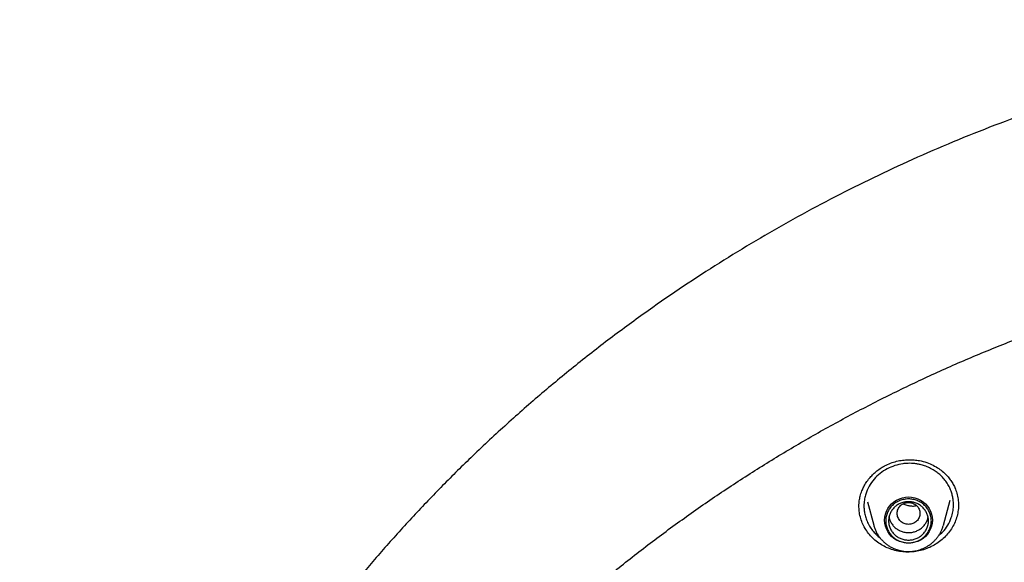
# Model space of a CAD drawing. Header units: millimetres. Extents: x 8 to 1762, y 12 to 2803.
# Tile 86 of 119: x 801 to 836, y 2436 to 2455. Entities that reach past the tile are written whole.
import ezdxf

# ---------------------------------------------------------------- set-up
doc = ezdxf.new("R2010")
doc.units = ezdxf.units.MM

msp = doc.modelspace()

# ---------------------------------------------------------------- linework, layer by layer
at = {"color": 7, "linetype": 'Continuous', "lineweight": 30}
for p, q in [((830.923, 2438.283), (831.146, 2437.455)), ((833.593, 2437.455), (833.83, 2438.332)), ((830.629, 2438.107), (830.629, 2438.114)), ((833.593, 2437.455), (833.588, 2437.439))]:
    msp.add_line(p, q, dxfattribs=at)
at = {"color": 7, "linetype": 'Continuous', "lineweight": 30, "flags": 128}
msp.add_lwpolyline([(832.37, 2436.83), (832.26, 2436.837), (832.152, 2436.857), (832.048, 2436.891), (831.949, 2436.938), (831.858, 2436.997), (831.775, 2437.067), (831.703, 2437.147), (831.642, 2437.235), (831.593, 2437.33), (831.558, 2437.43), (831.536, 2437.534), (831.529, 2437.64), (831.536, 2437.745), (831.558, 2437.849), (831.593, 2437.949), (831.642, 2438.044), (831.703, 2438.132), (831.775, 2438.212), (831.858, 2438.282), (831.949, 2438.341), (832.048, 2438.388), (832.152, 2438.422), (832.26, 2438.442), (832.37, 2438.449), (832.479, 2438.442), (832.587, 2438.422), (832.691, 2438.388), (832.79, 2438.341), (832.881, 2438.282), (832.964, 2438.212), (833.036, 2438.132), (833.097, 2438.044), (833.146, 2437.949), (833.181, 2437.849), (833.203, 2437.745), (833.21, 2437.64), (833.203, 2437.534), (833.181, 2437.43), (833.146, 2437.33), (833.097, 2437.235), (833.036, 2437.147), (832.964, 2437.067), (832.881, 2436.997), (832.79, 2436.938), (832.691, 2436.891), (832.587, 2436.857), (832.479, 2436.837), (832.37, 2436.83)], dxfattribs=at)
at = {"color": 7, "linetype": 'Continuous', "lineweight": 30}
for points, knots in [([(855.494, 2455.209), (855.134, 2455.207), (854.425, 2455.204), (853.381, 2455.173), (852.374, 2455.126), (851.403, 2455.064), (850.471, 2454.988), (849.525, 2454.895), (848.572, 2454.786), (847.617, 2454.659), (846.714, 2454.524), (845.863, 2454.383), (845.063, 2454.238), (844.315, 2454.092), (843.618, 2453.946), (843.013, 2453.812), (842.493, 2453.691), (842.05, 2453.584), (841.624, 2453.477), (840.861, 2453.28), (839.753, 2452.974), (838.302, 2452.53), (836.847, 2452.04), (835.39, 2451.505), (833.938, 2450.925), (832.519, 2450.311), (831.137, 2449.667), (829.792, 2448.996), (828.468, 2448.289), (827.164, 2447.546), (825.882, 2446.769), (824.623, 2445.957), (823.347, 2445.084), (822.057, 2444.146), (820.759, 2443.14), (819.492, 2442.096), (818.26, 2441.015), (817.098, 2439.932), (816.005, 2438.852), (814.978, 2437.778), (813.982, 2436.677), (813.019, 2435.55), (812.088, 2434.397), (811.191, 2433.22), (810.299, 2431.979), (809.418, 2430.673), (808.552, 2429.3), (807.73, 2427.901), (806.953, 2426.48), (806.248, 2425.088), (805.61, 2423.73), (805.035, 2422.41), (804.497, 2421.075), (804.031, 2419.818), (803.624, 2418.631), (803.268, 2417.509), (802.93, 2416.351), (802.624, 2415.201), (802.349, 2414.061), (802.103, 2412.935), (801.881, 2411.788), (801.683, 2410.628), (801.51, 2409.464), (801.365, 2408.302), (801.246, 2407.141), (801.19, 2406.365), (801.162, 2405.978)], [0, 0, 0, 0, 0.013175, 0.02591, 0.038204, 0.050057, 0.06147, 0.072442, 0.084808, 0.096563, 0.107705, 0.118235, 0.128154, 0.13746, 0.146154, 0.154236, 0.160157, 0.1657, 0.170973, 0.176251, 0.194574, 0.213129, 0.231915, 0.250932, 0.270136, 0.289358, 0.307811, 0.326265, 0.344719, 0.363174, 0.38163, 0.400086, 0.418541, 0.438843, 0.459144, 0.479446, 0.499748, 0.520051, 0.538508, 0.556967, 0.575426, 0.593885, 0.612344, 0.630804, 0.649264, 0.669571, 0.689878, 0.710185, 0.730493, 0.750801, 0.768894, 0.786988, 0.805082, 0.823177, 0.837619, 0.852441, 0.867644, 0.883229, 0.897466, 0.912007, 0.926845, 0.941706, 0.956447, 0.971074, 0.98559, 1, 1, 1, 1]), ([(804.807, 2408.633), (804.833, 2408.744), (804.918, 2409.109), (805.075, 2409.722), (805.277, 2410.474), (805.492, 2411.221), (805.718, 2411.966), (805.957, 2412.707), (806.208, 2413.445), (806.47, 2414.178), (806.744, 2414.908), (807.03, 2415.633), (807.327, 2416.355), (807.636, 2417.071), (807.957, 2417.783), (808.289, 2418.49), (808.632, 2419.192), (808.986, 2419.889), (809.352, 2420.58), (809.729, 2421.266), (810.116, 2421.946), (810.515, 2422.621), (810.924, 2423.289), (811.344, 2423.951), (811.775, 2424.607), (812.216, 2425.256), (812.667, 2425.898), (813.129, 2426.534), (813.601, 2427.163), (814.083, 2427.785), (814.575, 2428.399), (815.077, 2429.006), (815.588, 2429.605), (816.109, 2430.197), (816.64, 2430.781), (817.18, 2431.357), (817.729, 2431.924), (818.287, 2432.484), (818.854, 2433.035), (819.43, 2433.577), (820.014, 2434.111), (820.607, 2434.636), (821.208, 2435.153), (821.818, 2435.66), (822.436, 2436.158), (823.061, 2436.647), (823.694, 2437.126), (824.335, 2437.596), (824.984, 2438.056), (825.64, 2438.506), (826.303, 2438.947), (826.972, 2439.378), (827.649, 2439.798), (828.333, 2440.209), (829.023, 2440.609), (829.719, 2440.999), (830.422, 2441.378), (831.13, 2441.747), (831.844, 2442.105), (832.565, 2442.453), (833.29, 2442.79), (834.021, 2443.116), (834.757, 2443.431), (835.498, 2443.735), (836.244, 2444.027), (836.994, 2444.309), (837.749, 2444.58), (838.508, 2444.839), (839.271, 2445.087), (840.038, 2445.323), (840.809, 2445.548), (841.584, 2445.761), (842.361, 2445.963), (843.142, 2446.153), (843.926, 2446.332), (844.712, 2446.498), (845.501, 2446.653), (846.293, 2446.797), (847.087, 2446.928), (847.882, 2447.048), (848.68, 2447.155), (849.479, 2447.251), (850.28, 2447.335), (851.082, 2447.407), (851.885, 2447.466), (852.689, 2447.514), (853.493, 2447.55), (854.298, 2447.574), (855.103, 2447.586), (855.909, 2447.586), (856.714, 2447.573), (857.519, 2447.549), (858.323, 2447.513), (859.127, 2447.465), (859.93, 2447.405), (860.732, 2447.332), (861.533, 2447.248), (862.332, 2447.152), (863.129, 2447.044), (863.925, 2446.924), (864.719, 2446.793), (865.51, 2446.649), (866.299, 2446.494), (867.086, 2446.326), (867.869, 2446.148), (868.65, 2445.957), (869.428, 2445.755), (870.202, 2445.541), (870.972, 2445.316), (871.739, 2445.079), (872.502, 2444.831), (873.261, 2444.572), (874.016, 2444.301), (874.766, 2444.019), (875.512, 2443.726), (876.253, 2443.421), (876.989, 2443.106), (877.72, 2442.78), (878.445, 2442.443), (879.165, 2442.095), (879.879, 2441.736), (880.587, 2441.367), (881.29, 2440.987), (881.986, 2440.597), (882.676, 2440.196), (883.359, 2439.786), (884.035, 2439.365), (884.705, 2438.934), (885.368, 2438.493), (886.023, 2438.042), (886.672, 2437.582), (887.312, 2437.112), (887.945, 2436.632), (888.571, 2436.143), (889.188, 2435.645), (889.797, 2435.137), (890.398, 2434.621), (890.991, 2434.095), (891.575, 2433.561), (892.151, 2433.019), (892.718, 2432.467), (893.275, 2431.908), (893.824, 2431.34), (894.364, 2430.763), (894.894, 2430.179), (895.415, 2429.587), (895.926, 2428.988), (896.427, 2428.381), (896.919, 2427.766), (897.401, 2427.144), (897.872, 2426.515), (898.334, 2425.879), (898.785, 2425.237), (899.226, 2424.587), (899.656, 2423.931), (900.076, 2423.269), (900.485, 2422.601), (900.883, 2421.926), (901.27, 2421.246), (901.647, 2420.56), (902.012, 2419.868), (902.366, 2419.171), (902.709, 2418.469), (903.04, 2417.762), (903.361, 2417.05), (903.669, 2416.333), (903.966, 2415.612), (904.252, 2414.887), (904.526, 2414.157), (904.788, 2413.423), (905.038, 2412.685), (905.276, 2411.944), (905.502, 2411.199), (905.717, 2410.452), (905.918, 2409.7), (906.069, 2409.11), (906.149, 2408.77), (906.169, 2408.682)], [0, 0, 0, 0, 0.002552, 0.008307, 0.014062, 0.019817, 0.025572, 0.031327, 0.037082, 0.042837, 0.048592, 0.054347, 0.060102, 0.065856, 0.071611, 0.077366, 0.083121, 0.088875, 0.09463, 0.100385, 0.106139, 0.111894, 0.117649, 0.123403, 0.129158, 0.134912, 0.140667, 0.146421, 0.152176, 0.15793, 0.163684, 0.169439, 0.175193, 0.180947, 0.186702, 0.192456, 0.19821, 0.203964, 0.209718, 0.215472, 0.221226, 0.22698, 0.232734, 0.238488, 0.244242, 0.249996, 0.25575, 0.261504, 0.267258, 0.273012, 0.278766, 0.284519, 0.290273, 0.296027, 0.301781, 0.307534, 0.313288, 0.319042, 0.324795, 0.330549, 0.336303, 0.342056, 0.34781, 0.353563, 0.359317, 0.36507, 0.370824, 0.376577, 0.382331, 0.388084, 0.393838, 0.399591, 0.405344, 0.411098, 0.416851, 0.422604, 0.428358, 0.434111, 0.439865, 0.445618, 0.451371, 0.457125, 0.462878, 0.468631, 0.474384, 0.480138, 0.485891, 0.491644, 0.497398, 0.503151, 0.508904, 0.514658, 0.520411, 0.526164, 0.531917, 0.537671, 0.543424, 0.549177, 0.554931, 0.560684, 0.566437, 0.572191, 0.577944, 0.583697, 0.589451, 0.595204, 0.600957, 0.606711, 0.612464, 0.618218, 0.623971, 0.629724, 0.635478, 0.641231, 0.646985, 0.652738, 0.658492, 0.664245, 0.669999, 0.675752, 0.681506, 0.687259, 0.693013, 0.698767, 0.70452, 0.710274, 0.716028, 0.721781, 0.727535, 0.733289, 0.739043, 0.744796, 0.75055, 0.756304, 0.762058, 0.767812, 0.773566, 0.77932, 0.785074, 0.790828, 0.796582, 0.802336, 0.80809, 0.813844, 0.819598, 0.825352, 0.831107, 0.836861, 0.842615, 0.848369, 0.854124, 0.859878, 0.865632, 0.871387, 0.877141, 0.882896, 0.88865, 0.894405, 0.900159, 0.905914, 0.911669, 0.917423, 0.923178, 0.928933, 0.934687, 0.940442, 0.946197, 0.951952, 0.957706, 0.963461, 0.969216, 0.974971, 0.980726, 0.986481, 0.992236, 0.997991, 1, 1, 1, 1]), ([(831.529, 2439.541), (831.598, 2439.575), (831.734, 2439.64), (831.948, 2439.705), (832.159, 2439.745), (832.365, 2439.761), (832.562, 2439.755), (832.779, 2439.726), (833.006, 2439.666), (833.233, 2439.569), (833.428, 2439.453), (833.592, 2439.326), (833.726, 2439.194), (833.836, 2439.06), (833.925, 2438.923), (834.006, 2438.763), (834.071, 2438.579), (834.115, 2438.371), (834.121, 2438.23), (834.124, 2438.159)], [0, 0, 0, 0, 0.063246, 0.124003, 0.182429, 0.238597, 0.29255, 0.344329, 0.417959, 0.486731, 0.550662, 0.60969, 0.663745, 0.712839, 0.760082, 0.807539, 0.871249, 0.935442, 1, 1, 1, 1]), ([(833.42, 2437.082), (833.472, 2437.127), (833.599, 2437.237), (833.754, 2437.457), (833.868, 2437.697), (833.928, 2437.927), (833.95, 2438.122), (833.945, 2438.295), (833.924, 2438.445), (833.889, 2438.588), (833.834, 2438.739), (833.754, 2438.894), (833.652, 2439.043), (833.534, 2439.176), (833.408, 2439.289), (833.265, 2439.39), (833.108, 2439.477), (832.942, 2439.544), (832.792, 2439.587), (832.658, 2439.613), (832.535, 2439.627), (832.413, 2439.633), (832.291, 2439.629), (832.113, 2439.611), (831.881, 2439.56), (831.706, 2439.478), (831.619, 2439.438)], [0, 0, 0, 0, 0.04602, 0.111936, 0.180587, 0.227919, 0.276465, 0.317355, 0.348572, 0.382933, 0.420431, 0.461056, 0.504331, 0.545153, 0.583531, 0.619472, 0.663602, 0.703428, 0.738966, 0.766297, 0.793351, 0.820131, 0.84664, 0.87288, 0.937243, 1, 1, 1, 1]), ([(830.628, 2438.105), (830.628, 2438.134), (830.629, 2438.205), (830.641, 2438.33), (830.671, 2438.489), (830.724, 2438.652), (830.797, 2438.812), (830.884, 2438.961), (830.988, 2439.101), (831.104, 2439.228), (831.227, 2439.341), (831.368, 2439.449), (831.474, 2439.51), (831.529, 2439.541)], [0, 0, 0, 0, 0.053345, 0.126883, 0.220458, 0.334117, 0.421628, 0.518653, 0.625168, 0.711219, 0.80243, 0.898703, 1, 1, 1, 1]), ([(831.619, 2439.438), (831.535, 2439.388), (831.365, 2439.286), (831.151, 2439.077), (830.976, 2438.83), (830.886, 2438.619), (830.844, 2438.469), (830.826, 2438.383), (830.812, 2438.289), (830.804, 2438.186), (830.804, 2438.065), (830.818, 2437.923), (830.852, 2437.763), (830.911, 2437.595), (830.995, 2437.428), (831.1, 2437.275), (831.216, 2437.147), (831.304, 2437.064), (831.356, 2437.026), (831.367, 2437.018)], [0, 0, 0, 0, 0.0965961, 0.195978, 0.2982212, 0.4034005, 0.430879, 0.4612457, 0.494505, 0.5306616, 0.5697206, 0.6226256, 0.680083, 0.7421047, 0.8087037, 0.8754931, 0.9348022, 0.9866071, 1, 1, 1, 1]), ([(832.37, 2438.258), (832.317, 2438.252), (832.213, 2438.24), (832.079, 2438.152), (831.991, 2438.024), (831.959, 2437.873), (831.991, 2437.722), (832.079, 2437.593), (832.213, 2437.508), (832.37, 2437.477), (832.526, 2437.508), (832.66, 2437.593), (832.748, 2437.722), (832.78, 2437.873), (832.748, 2438.024), (832.66, 2438.152), (832.526, 2438.24), (832.422, 2438.252), (832.37, 2438.258)], [0, 0, 0, 0, 0.0625, 0.125, 0.1875, 0.25, 0.3125, 0.375, 0.4375, 0.5, 0.5625, 0.625, 0.6875, 0.75, 0.8125, 0.875, 0.9375, 1, 1, 1, 1]), ([(833.219, 2436.73), (833.15, 2436.697), (833.012, 2436.631), (832.791, 2436.564), (832.566, 2436.524), (832.336, 2436.511), (832.107, 2436.527), (831.882, 2436.571), (831.666, 2436.643), (831.462, 2436.74), (831.275, 2436.862), (831.107, 2437.004), (830.96, 2437.167), (830.837, 2437.346), (830.741, 2437.539), (830.673, 2437.743), (830.633, 2437.945), (830.63, 2438.078), (830.628, 2438.14)], [0, 0, 0, 0, 0.063509, 0.126576, 0.189437, 0.252287, 0.315314, 0.378734, 0.442176, 0.505254, 0.568134, 0.630929, 0.693734, 0.756671, 0.819642, 0.882526, 0.945396, 1, 1, 1, 1]), ([(832.194, 2438.214), (832.199, 2438.21), (832.241, 2438.179), (832.34, 2438.152), (832.474, 2438.129), (832.58, 2438.131), (832.635, 2438.146), (832.647, 2438.149)], [0, 0, 0, 0, 0.042864, 0.343097, 0.635313, 0.926849, 1, 1, 1, 1]), ([(834.123, 2438.18), (834.124, 2438.17), (834.128, 2438.09), (834.109, 2437.936), (834.063, 2437.725), (833.984, 2437.521), (833.878, 2437.329), (833.747, 2437.15), (833.593, 2436.989), (833.417, 2436.845), (833.285, 2436.769), (833.219, 2436.73)], [0, 0, 0, 0, 0.016318, 0.139058, 0.262089, 0.385043, 0.507605, 0.630086, 0.752758, 0.875925, 1, 1, 1, 1]), ([(831.685, 2437.748), (831.69, 2437.721), (831.703, 2437.652), (831.753, 2437.546), (831.83, 2437.436), (831.929, 2437.343), (832.045, 2437.27), (832.173, 2437.221), (832.309, 2437.196), (832.447, 2437.198), (832.583, 2437.224), (832.665, 2437.263), (832.707, 2437.282)], [0, 0, 0, 0, 0.0630683, 0.1671719, 0.2712754, 0.3753789, 0.4794824, 0.5835859, 0.6876894, 0.791793, 0.8958965, 1, 1, 1, 1]), ([(832.707, 2437.282), (832.746, 2437.305), (832.823, 2437.352), (832.92, 2437.448), (832.994, 2437.56), (833.04, 2437.662), (833.051, 2437.727), (833.054, 2437.748)], [0, 0, 0, 0, 0.222803, 0.445605, 0.668408, 0.89121, 1, 1, 1, 1]), ([(831.149, 2437.449), (831.15, 2437.445), (831.16, 2437.4), (831.192, 2437.316), (831.243, 2437.203), (831.305, 2437.099), (831.374, 2437.005), (831.452, 2436.917), (831.538, 2436.837), (831.63, 2436.765), (831.728, 2436.703), (831.831, 2436.65), (831.936, 2436.608), (832.038, 2436.576), (832.128, 2436.556), (832.209, 2436.544), (832.287, 2436.536), (832.341, 2436.535), (832.37, 2436.534)], [0, 0, 0, 0, 0.007285, 0.085289, 0.164358, 0.235981, 0.307598, 0.379174, 0.45066, 0.521972, 0.592962, 0.663351, 0.732534, 0.798895, 0.857947, 0.900761, 0.948604, 1, 1, 1, 1]), ([(832.37, 2436.534), (832.412, 2436.535), (832.472, 2436.537), (832.561, 2436.548), (832.636, 2436.561), (832.725, 2436.583), (832.817, 2436.613), (832.911, 2436.652), (833.005, 2436.7), (833.096, 2436.757), (833.184, 2436.823), (833.268, 2436.897), (833.345, 2436.981), (833.415, 2437.072), (833.477, 2437.17), (833.53, 2437.274), (833.567, 2437.364), (833.582, 2437.421), (833.587, 2437.439)], [0, 0, 0, 0, 0.0780737, 0.1101172, 0.1632963, 0.2186801, 0.2782334, 0.3405411, 0.4050336, 0.4712591, 0.5388997, 0.6077246, 0.6775659, 0.7483019, 0.8198464, 0.8921415, 0.9651525, 1, 1, 1, 1])]:
    msp.add_open_spline(points, degree=3, knots=knots, dxfattribs=at)
for points in [[(833.17, 2437.61), (833.167, 2437.559), (833.161, 2437.459), (833.113, 2437.313), (833.039, 2437.179), (832.939, 2437.061), (832.817, 2436.965), (832.678, 2436.893), (832.527, 2436.849), (832.37, 2436.834), (832.213, 2436.849), (832.061, 2436.893), (831.922, 2436.965), (831.8, 2437.061), (831.7, 2437.179), (831.626, 2437.313), (831.58, 2437.459), (831.564, 2437.61), (831.58, 2437.761), (831.626, 2437.907), (831.7, 2438.041), (831.8, 2438.159), (831.922, 2438.255), (832.061, 2438.327), (832.213, 2438.371), (832.37, 2438.386), (832.527, 2438.371), (832.678, 2438.327), (832.817, 2438.255), (832.939, 2438.159), (833.039, 2438.041), (833.113, 2437.907), (833.161, 2437.761), (833.167, 2437.66), (833.17, 2437.61)], [(832.37, 2436.935), (832.324, 2436.938), (832.232, 2436.943), (832.1, 2436.983), (831.978, 2437.045), (831.871, 2437.13), (831.784, 2437.233), (831.719, 2437.35), (831.679, 2437.477), (831.665, 2437.61), (831.679, 2437.742), (831.719, 2437.87), (831.784, 2437.987), (831.871, 2438.09), (831.978, 2438.174), (832.1, 2438.237), (832.232, 2438.276), (832.37, 2438.289), (832.507, 2438.276), (832.639, 2438.237), (832.761, 2438.174), (832.868, 2438.09), (832.955, 2437.987), (833.02, 2437.87), (833.061, 2437.742), (833.074, 2437.61), (833.061, 2437.477), (833.02, 2437.35), (832.955, 2437.233), (832.868, 2437.13), (832.761, 2437.045), (832.639, 2436.983), (832.507, 2436.943), (832.415, 2436.938), (832.37, 2436.935)]]:
    msp.add_open_spline(points, degree=3, dxfattribs=at)

doc.saveas('drawing.dxf')
